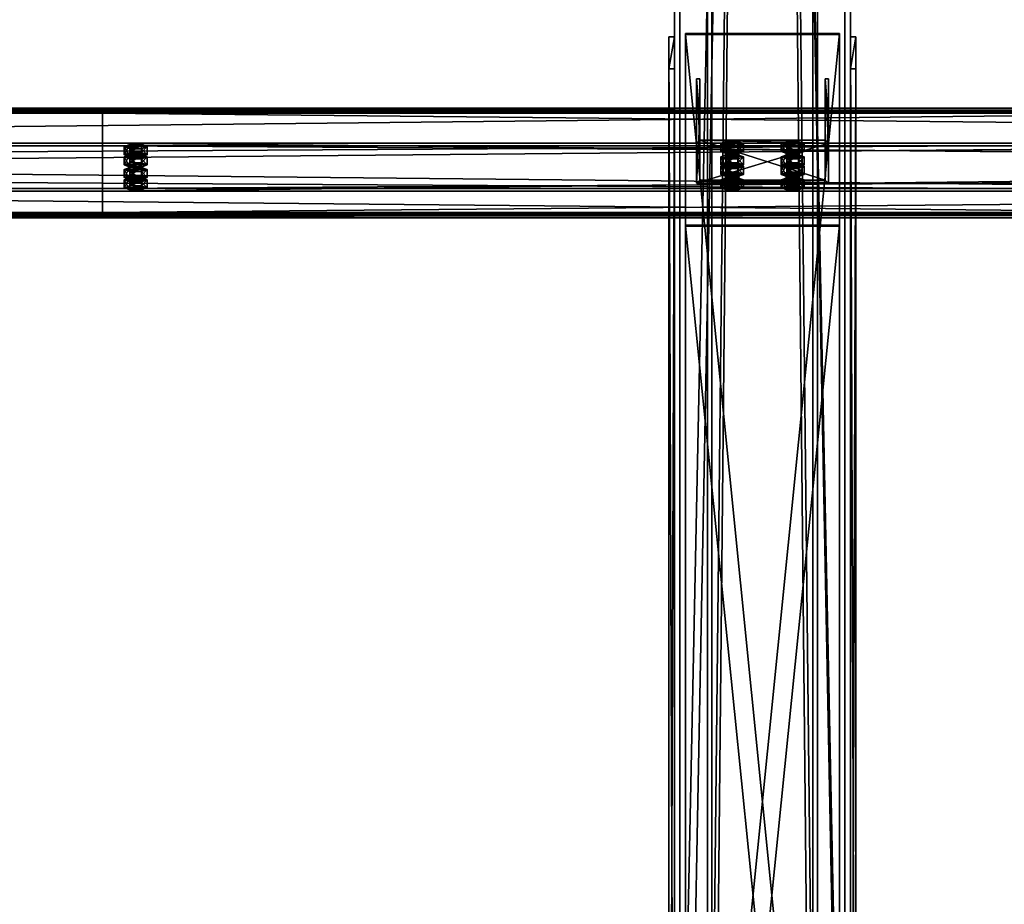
# Model space of a CAD drawing. Header units: millimetres. Extents: x -333 to 67333, y -930 to 39730.
# Tile 78 of 256: x 10425 to 11320, y 789 to 1593. Entities that reach past the tile are written whole.
import ezdxf

# ---------------------------------------------------------------- set-up
doc = ezdxf.new("R2010")
doc.units = ezdxf.units.MM
for name, color, linetype in [('13', 7, 'Continuous'), ('5', 7, 'Continuous'), ('6', 7, 'Continuous'), ('7', 7, 'Continuous'), ('8', 7, 'Continuous'), ('95', 7, 'Continuous')]:
    doc.layers.add(name, color=color, linetype=linetype)

msp = doc.modelspace()

# ---------------------------------------------------------------- meshes
at = {"layer": '13', "color": 30}
mesh = msp.add_polyface(dxfattribs=at)
corners = [(11700.01, 1509.5, 3753.14), (11700.01, 1437.11, 3737.75), (4900.01, 1437.11, 3737.75), (4900.01, 1509.5, 3753.14), (11700.01, 1478.28, 3544.08), (4900.01, 1478.28, 3544.08), (11700.01, 1417.63, 3531.19), (4900.01, 1417.63, 3531.19), (11700.01, 1414.93, 3543.91), (4900.01, 1414.93, 3543.91), (11700.01, 1412.98, 3543.49), (4900.01, 1412.98, 3543.49), (11700.01, 1416.09, 3528.82), (4900.01, 1416.09, 3528.82), (11700.01, 1480.65, 3542.54), (4900.01, 1480.65, 3542.54), (11700.01, 1439.49, 3736.21), (4900.01, 1439.49, 3736.21), (11700.01, 1507.96, 3750.77), (4900.01, 1507.96, 3750.77), (11700.01, 1510.66, 3738.05), (4900.01, 1510.66, 3738.05), (11700.01, 1512.62, 3738.47), (4900.01, 1512.62, 3738.47)]
mesh.append_faces([[corners[k] for k in face] for face in [(0, 2, 3, 3), (1, 5, 2, 2), (4, 7, 5, 5), (6, 9, 7, 7), (8, 11, 9, 9), (10, 13, 11, 11), (12, 15, 13, 13), (14, 17, 15, 15), (16, 19, 17, 17), (18, 21, 19, 19), (20, 23, 21, 21), (22, 3, 23, 23), (8, 12, 10, 10), (20, 0, 22, 22), (3, 21, 23, 23), (11, 7, 9, 9)]], dxfattribs={"vtx0": -1, "color": 30})
mesh.append_faces([[corners[k] for k in face] for face in [(1, 16, 4, 4), (16, 0, 18, 18), (18, 0, 20, 20), (14, 4, 16, 16), (21, 3, 19, 19), (2, 19, 3, 3), (19, 2, 17, 17), (15, 5, 13, 13), (13, 7, 11, 11)]], dxfattribs={"vtx0": -1, "vtx1": -1, "color": 30})
mesh.append_faces([[corners[k] for k in face] for face in [(12, 8, 6, 6), (16, 1, 0, 0), (6, 14, 12, 12), (14, 6, 4, 4), (17, 2, 5, 5), (5, 15, 17, 17), (13, 5, 7, 7)]], dxfattribs={"vtx0": -1, "vtx2": -1, "vtx3": -1, "color": 30})
mesh.append_faces([[corners[k] for k in face] for face in [(0, 1, 2, 2), (1, 4, 5, 5), (4, 6, 7, 7), (6, 8, 9, 9), (8, 10, 11, 11), (10, 12, 13, 13), (12, 14, 15, 15), (14, 16, 17, 17), (16, 18, 19, 19), (18, 20, 21, 21), (20, 22, 23, 23), (22, 0, 3, 3)]], dxfattribs={"vtx2": -1, "vtx3": -1, "color": 30})
mesh = msp.add_polyface(dxfattribs=at)
corners = [(17300.01, 1509.5, 3753.14), (17300.01, 1437.11, 3737.75), (10500.01, 1437.11, 3737.75), (10500.01, 1509.5, 3753.14), (17300.01, 1478.28, 3544.08), (10500.01, 1478.28, 3544.08), (17300.01, 1417.63, 3531.19), (10500.01, 1417.63, 3531.19), (17300.01, 1414.93, 3543.91), (10500.01, 1414.93, 3543.91), (17300.01, 1412.98, 3543.49), (10500.01, 1412.98, 3543.49), (17300.01, 1416.09, 3528.82), (10500.01, 1416.09, 3528.82), (17300.01, 1480.65, 3542.54), (10500.01, 1480.65, 3542.54), (17300.01, 1439.49, 3736.21), (10500.01, 1439.49, 3736.21), (17300.01, 1507.96, 3750.77), (10500.01, 1507.96, 3750.77), (17300.01, 1510.66, 3738.05), (10500.01, 1510.66, 3738.05), (17300.01, 1512.62, 3738.47), (10500.01, 1512.62, 3738.47)]
mesh.append_faces([[corners[k] for k in face] for face in [(0, 2, 3, 3), (1, 5, 2, 2), (4, 7, 5, 5), (6, 9, 7, 7), (8, 11, 9, 9), (10, 13, 11, 11), (12, 15, 13, 13), (14, 17, 15, 15), (16, 19, 17, 17), (18, 21, 19, 19), (20, 23, 21, 21), (22, 3, 23, 23), (8, 12, 10, 10), (20, 0, 22, 22), (3, 21, 23, 23), (11, 7, 9, 9)]], dxfattribs={"vtx0": -1, "color": 30})
mesh.append_faces([[corners[k] for k in face] for face in [(1, 16, 4, 4), (16, 0, 18, 18), (18, 0, 20, 20), (14, 4, 16, 16), (21, 3, 19, 19), (2, 19, 3, 3), (19, 2, 17, 17), (15, 5, 13, 13), (13, 7, 11, 11)]], dxfattribs={"vtx0": -1, "vtx1": -1, "color": 30})
mesh.append_faces([[corners[k] for k in face] for face in [(12, 8, 6, 6), (16, 1, 0, 0), (6, 14, 12, 12), (14, 6, 4, 4), (17, 2, 5, 5), (5, 15, 17, 17), (13, 5, 7, 7)]], dxfattribs={"vtx0": -1, "vtx2": -1, "vtx3": -1, "color": 30})
mesh.append_faces([[corners[k] for k in face] for face in [(0, 1, 2, 2), (1, 4, 5, 5), (4, 6, 7, 7), (6, 8, 9, 9), (8, 10, 11, 11), (10, 12, 13, 13), (12, 14, 15, 15), (14, 16, 17, 17), (16, 18, 19, 19), (18, 20, 21, 21), (20, 22, 23, 23), (22, 0, 3, 3)]], dxfattribs={"vtx2": -1, "vtx3": -1, "color": 30})
at = {"layer": '5', "color": 131}
mesh = msp.add_polyface(dxfattribs=at)
corners = [(11146, 185.3, 2984), (11054, 185.3, 2984), (11054, 9385, 2984), (11146, 9385, 2984), (11054, 185.3, 3076), (11054, 9385, 3076), (11146, 185.3, 3076), (11146, 9385, 3076), (11150, 185.3, 2980), (11150, 185.3, 3080), (11150, 9385, 3080), (11150, 9385, 2980), (11050, 185.3, 3080), (11050, 9385, 3080), (11050, 185.3, 2980), (11050, 9385, 2980)]
mesh.append_faces([[corners[k] for k in face] for face in [(0, 2, 3, 3), (1, 5, 2, 2), (4, 7, 5, 5), (6, 3, 7, 7), (8, 10, 11, 11), (9, 13, 10, 10), (12, 15, 13, 13), (14, 11, 15, 15)]], dxfattribs={"vtx0": -1, "color": 131})
mesh.append_faces([[corners[k] for k in face] for face in [(9, 6, 12, 12), (6, 8, 0, 0), (0, 8, 1, 1), (12, 4, 14, 14), (4, 12, 6, 6), (14, 1, 8, 8), (11, 3, 15, 15), (3, 10, 7, 7), (7, 10, 5, 5), (15, 2, 13, 13), (2, 15, 3, 3), (13, 5, 10, 10)]], dxfattribs={"vtx0": -1, "vtx1": -1, "color": 131})
mesh.append_faces([[corners[k] for k in face] for face in [(6, 9, 8, 8), (14, 4, 1, 1), (3, 11, 10, 10), (13, 2, 5, 5)]], dxfattribs={"vtx0": -1, "vtx2": -1, "vtx3": -1, "color": 131})
mesh.append_faces([[corners[k] for k in face] for face in [(0, 1, 2, 2), (1, 4, 5, 5), (4, 6, 7, 7), (6, 0, 3, 3), (8, 9, 10, 10), (9, 12, 13, 13), (12, 14, 15, 15), (14, 8, 11, 11)]], dxfattribs={"vtx2": -1, "vtx3": -1, "color": 131})
at = {"layer": '6', "color": 2}
mesh = msp.add_polyface(dxfattribs=at)
corners = [(11025, 7914.78, 4751.68), (11175, 7914.78, 4751.68), (11175, 175.3, 3106.65), (11025, 175.3, 3106.65), (11175, 7883.59, 4898.4), (11175, 25.3, 3228.12), (11025, 7883.59, 4898.4), (11025, 25.3, 3228.12), (11020, 7915.82, 4746.79), (11020, 7882.55, 4903.29), (11020, 20.3, 3232.17), (11020, 180.3, 3102.61), (11180, 7882.55, 4903.29), (11180, 20.3, 3232.17), (11180, 7915.82, 4746.79), (11180, 180.3, 3102.61)]
mesh.append_faces([[corners[k] for k in face] for face in [(0, 2, 3, 3), (1, 5, 2, 2), (4, 7, 5, 5), (6, 3, 7, 7), (8, 10, 11, 11), (9, 13, 10, 10), (12, 15, 13, 13), (14, 11, 15, 15)]], dxfattribs={"vtx0": -1, "color": 2})
mesh.append_faces([[corners[k] for k in face] for face in [(9, 6, 12, 12), (6, 8, 0, 0), (0, 8, 1, 1), (12, 4, 14, 14), (4, 12, 6, 6), (14, 1, 8, 8), (11, 3, 15, 15), (3, 10, 7, 7), (7, 10, 5, 5), (15, 2, 13, 13), (2, 15, 3, 3), (13, 5, 10, 10)]], dxfattribs={"vtx0": -1, "vtx1": -1, "color": 2})
mesh.append_faces([[corners[k] for k in face] for face in [(6, 9, 8, 8), (14, 4, 1, 1), (3, 11, 10, 10), (13, 2, 5, 5)]], dxfattribs={"vtx0": -1, "vtx2": -1, "vtx3": -1, "color": 2})
mesh.append_faces([[corners[k] for k in face] for face in [(0, 1, 2, 2), (1, 4, 5, 5), (4, 6, 7, 7), (6, 0, 3, 3), (8, 9, 10, 10), (9, 12, 13, 13), (12, 14, 15, 15), (14, 8, 11, 11)]], dxfattribs={"vtx2": -1, "vtx3": -1, "color": 2})
at = {"layer": '7', "color": 6}
mesh = msp.add_polyface(dxfattribs=at)
corners = [(11020, 1548.29, 3546.73), (11020, 30.3, 3224.08), (11015, 30.3, 3224.08), (11015, 1548.29, 3546.73), (11020, 30.3, 2985.03), (11015, 30.3, 2985.03), (11020, 170.3, 2985), (11015, 170.3, 2985), (11020, 170.3, 3102.61), (11015, 170.3, 3102.61), (11020, 178.22, 3112.39), (11015, 178.22, 3112.39), (11020, 1577.39, 3409.78), (11015, 1577.39, 3409.78)]
mesh.append_faces([[corners[k] for k in face] for face in [(0, 2, 3, 3), (1, 5, 2, 2), (4, 7, 5, 5), (6, 9, 7, 7), (8, 11, 9, 9), (10, 13, 11, 11), (12, 3, 13, 13), (1, 6, 4, 4), (10, 0, 12, 12), (3, 11, 13, 13), (7, 2, 5, 5)]], dxfattribs={"vtx0": -1, "color": 6})
mesh.append_faces([[corners[k] for k in face] for face in [(6, 1, 8, 8), (8, 1, 10, 10), (11, 2, 9, 9), (9, 2, 7, 7)]], dxfattribs={"vtx0": -1, "vtx1": -1, "color": 6})
mesh.append_faces([[corners[k] for k in face] for face in [(10, 1, 0, 0), (11, 3, 2, 2)]], dxfattribs={"vtx0": -1, "vtx2": -1, "vtx3": -1, "color": 6})
mesh.append_faces([[corners[k] for k in face] for face in [(0, 1, 2, 2), (1, 4, 5, 5), (4, 6, 7, 7), (6, 8, 9, 9), (8, 10, 11, 11), (10, 12, 13, 13), (12, 0, 3, 3)]], dxfattribs={"vtx2": -1, "vtx3": -1, "color": 6})
mesh = msp.add_polyface(dxfattribs=at)
corners = [(11170, 184.26, 3103.45), (11030, 184.26, 3103.45), (11030, 1579.47, 3400), (11170, 1579.47, 3400), (11030, 185.3, 3098.56), (11030, 1580.51, 3395.11), (11170, 185.3, 3098.56), (11170, 1580.51, 3395.11)]
mesh.append_faces([[corners[k] for k in face] for face in [(0, 2, 3, 3), (1, 5, 2, 2), (4, 7, 5, 5), (6, 3, 7, 7), (1, 6, 4, 4), (3, 5, 7, 7)]], dxfattribs={"vtx0": -1, "color": 6})
mesh.append_faces([[corners[k] for k in face] for face in [(0, 1, 2, 2), (1, 4, 5, 5), (4, 6, 7, 7), (6, 0, 3, 3), (1, 0, 6, 6), (3, 2, 5, 5)]], dxfattribs={"vtx2": -1, "vtx3": -1, "color": 6})
mesh = msp.add_polyface(dxfattribs=at)
corners = [(11185, 1548.29, 3546.73), (11185, 30.3, 3224.08), (11180, 30.3, 3224.08), (11180, 1548.29, 3546.73), (11185, 30.3, 2985.03), (11180, 30.3, 2985.03), (11185, 170.3, 2985), (11180, 170.3, 2985), (11185, 170.3, 3102.61), (11180, 170.3, 3102.61), (11185, 178.22, 3112.39), (11180, 178.22, 3112.39), (11185, 1577.39, 3409.78), (11180, 1577.39, 3409.78)]
mesh.append_faces([[corners[k] for k in face] for face in [(0, 2, 3, 3), (1, 5, 2, 2), (4, 7, 5, 5), (6, 9, 7, 7), (8, 11, 9, 9), (10, 13, 11, 11), (12, 3, 13, 13), (1, 6, 4, 4), (10, 0, 12, 12), (3, 11, 13, 13), (7, 2, 5, 5)]], dxfattribs={"vtx0": -1, "color": 6})
mesh.append_faces([[corners[k] for k in face] for face in [(6, 1, 8, 8), (8, 1, 10, 10), (11, 2, 9, 9), (9, 2, 7, 7)]], dxfattribs={"vtx0": -1, "vtx1": -1, "color": 6})
mesh.append_faces([[corners[k] for k in face] for face in [(10, 1, 0, 0), (11, 3, 2, 2)]], dxfattribs={"vtx0": -1, "vtx2": -1, "vtx3": -1, "color": 6})
mesh.append_faces([[corners[k] for k in face] for face in [(0, 1, 2, 2), (1, 4, 5, 5), (4, 6, 7, 7), (6, 8, 9, 9), (8, 10, 11, 11), (10, 12, 13, 13), (12, 0, 3, 3)]], dxfattribs={"vtx2": -1, "vtx3": -1, "color": 6})
mesh = msp.add_polyface(dxfattribs=at)
corners = [(11040.01, 1444.27, 3713.72), (11160.01, 1444.27, 3713.72), (11160.01, 1480.65, 3542.54), (11040.01, 1480.65, 3542.54), (11160.01, 1502.96, 3726.19), (11160.01, 1539.34, 3555.01), (11157.01, 1502.96, 3726.19), (11157.01, 1539.34, 3555.01), (11157.01, 1447.2, 3714.34), (11157.01, 1483.59, 3543.16), (11043.01, 1447.2, 3714.34), (11043.01, 1483.59, 3543.16), (11043.01, 1502.96, 3726.19), (11043.01, 1539.34, 3555.01), (11040.01, 1502.96, 3726.19), (11040.01, 1539.34, 3555.01)]
mesh.append_faces([[corners[k] for k in face] for face in [(0, 2, 3, 3), (1, 5, 2, 2), (4, 7, 5, 5), (6, 9, 7, 7), (8, 11, 9, 9), (10, 13, 11, 11), (12, 15, 13, 13), (14, 3, 15, 15), (12, 0, 14, 14), (7, 2, 5, 5)]], dxfattribs={"vtx0": -1, "color": 6})
mesh.append_faces([[corners[k] for k in face] for face in [(1, 8, 4, 4), (8, 0, 10, 10), (10, 0, 12, 12), (3, 11, 15, 15), (11, 2, 9, 9), (9, 2, 7, 7)]], dxfattribs={"vtx0": -1, "vtx1": -1, "color": 6})
mesh.append_faces([[corners[k] for k in face] for face in [(8, 1, 0, 0), (11, 3, 2, 2)]], dxfattribs={"vtx0": -1, "vtx2": -1, "vtx3": -1, "color": 6})
mesh.append_faces([[corners[k] for k in face] for face in [(6, 4, 8, 8), (13, 15, 11, 11)]], dxfattribs={"vtx1": -1, "color": 6})
mesh.append_faces([[corners[k] for k in face] for face in [(0, 1, 2, 2), (1, 4, 5, 5), (4, 6, 7, 7), (6, 8, 9, 9), (8, 10, 11, 11), (10, 12, 13, 13), (12, 14, 15, 15), (14, 0, 3, 3)]], dxfattribs={"vtx2": -1, "vtx3": -1, "color": 6})
mesh = msp.add_polyface(dxfattribs=at)
corners = [(11170, 19.26, 3237.07), (11030, 19.26, 3237.07), (11030, 1405.26, 3531.72), (11170, 1405.26, 3531.72), (11030, 20.3, 3232.17), (11030, 1406.3, 3526.83), (11170, 20.3, 3232.17), (11170, 1406.3, 3526.83)]
mesh.append_faces([[corners[k] for k in face] for face in [(0, 2, 3, 3), (1, 5, 2, 2), (4, 7, 5, 5), (6, 3, 7, 7), (1, 6, 4, 4), (3, 5, 7, 7)]], dxfattribs={"vtx0": -1, "color": 6})
mesh.append_faces([[corners[k] for k in face] for face in [(0, 1, 2, 2), (1, 4, 5, 5), (4, 6, 7, 7), (6, 0, 3, 3), (1, 0, 6, 6), (3, 2, 5, 5)]], dxfattribs={"vtx2": -1, "vtx3": -1, "color": 6})
at = {"layer": '8', "color": 253}
mesh = msp.add_polyface(dxfattribs=at)
corners = [(5706.24, 356.15, 3183.94), (5672.07, 397.05, 3192.64), (10759.11, 4464.19, 4057.11), (10793.28, 4423.29, 4048.41), (5672.07, 381.67, 3265.02), (10759.11, 4448.81, 4129.49), (5706.24, 340.77, 3256.33), (10793.28, 4407.91, 4120.8), (5708.14, 354.51, 3180.53), (5708.14, 337.87, 3258.78), (10795.18, 4405.01, 4123.25), (10795.18, 4421.65, 4045), (5670.17, 383.31, 3268.44), (10757.21, 4450.45, 4132.91), (5670.17, 399.95, 3190.18), (10757.21, 4467.09, 4054.65)]
mesh.append_faces([[corners[k] for k in face] for face in [(0, 2, 3, 3), (1, 5, 2, 2), (4, 7, 5, 5), (6, 3, 7, 7), (8, 10, 11, 11), (9, 13, 10, 10), (12, 15, 13, 13), (14, 11, 15, 15)]], dxfattribs={"vtx0": -1, "color": 253})
mesh.append_faces([[corners[k] for k in face] for face in [(9, 6, 12, 12), (6, 8, 0, 0), (0, 8, 1, 1), (14, 1, 8, 8), (11, 3, 15, 15), (3, 10, 7, 7), (7, 10, 5, 5), (15, 2, 13, 13), (2, 15, 3, 3), (13, 5, 10, 10)]], dxfattribs={"vtx0": -1, "vtx1": -1, "color": 253})
mesh.append_faces([[corners[k] for k in face] for face in [(6, 9, 8, 8), (12, 6, 4, 4), (4, 14, 12, 12), (14, 4, 1, 1), (3, 11, 10, 10), (13, 2, 5, 5)]], dxfattribs={"vtx0": -1, "vtx2": -1, "vtx3": -1, "color": 253})
mesh.append_faces([[corners[k] for k in face] for face in [(0, 1, 2, 2), (1, 4, 5, 5), (4, 6, 7, 7), (6, 0, 3, 3), (8, 9, 10, 10), (9, 12, 13, 13), (12, 14, 15, 15), (14, 8, 11, 11)]], dxfattribs={"vtx2": -1, "vtx3": -1, "color": 253})
at = {"layer": '95', "color": 20}
mesh = msp.add_polyface(dxfattribs=at)
corners = [(10524.01, 1447.51, 3688.85), (10524.81, 1448.13, 3685.91), (10524.81, 1450.09, 3686.33), (10524.01, 1449.47, 3689.26), (10527.01, 1448.59, 3683.76), (10527.01, 1450.55, 3684.18), (10530.01, 1448.76, 3682.98), (10530.01, 1450.71, 3683.39), (10533.01, 1448.59, 3683.76), (10533.01, 1450.55, 3684.18), (10535.21, 1448.13, 3685.91), (10535.21, 1450.09, 3686.33), (10536.01, 1447.51, 3688.85), (10536.01, 1449.47, 3689.26), (10535.21, 1446.89, 3691.78), (10535.21, 1448.84, 3692.2), (10533.01, 1446.43, 3693.93), (10533.01, 1448.39, 3694.35), (10530.01, 1446.26, 3694.72), (10530.01, 1448.22, 3695.13), (10527.01, 1446.43, 3693.93), (10527.01, 1448.39, 3694.35), (10524.81, 1446.89, 3691.78), (10524.81, 1448.84, 3692.2), (10519.62, 1449.47, 3689.26), (10524.81, 1451.34, 3680.46), (10524.81, 1458.67, 3682.02), (10519.62, 1456.8, 3690.82), (10535.21, 1451.34, 3680.46), (10535.21, 1458.67, 3682.02), (10540.4, 1449.47, 3689.26), (10540.4, 1456.8, 3690.82), (10535.21, 1447.59, 3698.07), (10535.21, 1454.93, 3699.63), (10524.81, 1447.59, 3698.07), (10524.81, 1454.93, 3699.63), (10519.62, 1440.17, 3687.29), (10524.81, 1442.04, 3678.48), (10524.81, 1449.38, 3680.04), (10519.62, 1447.51, 3688.85), (10535.21, 1442.04, 3678.48), (10535.21, 1449.38, 3680.04), (10540.4, 1440.17, 3687.29), (10540.4, 1447.51, 3688.85), (10535.21, 1438.3, 3696.09), (10535.21, 1445.64, 3697.65), (10524.81, 1438.3, 3696.09), (10524.81, 1445.64, 3697.65), (10524.01, 1468.3, 3591.03), (10524.81, 1468.92, 3588.1), (10524.81, 1470.88, 3588.51), (10524.01, 1470.26, 3591.45), (10527.01, 1469.38, 3585.95), (10527.01, 1471.34, 3586.37), (10530.01, 1469.55, 3585.16), (10530.01, 1471.5, 3585.58), (10533.01, 1469.38, 3585.95), (10533.01, 1471.34, 3586.37), (10535.21, 1468.92, 3588.1), (10535.21, 1470.88, 3588.51), (10536.01, 1468.3, 3591.03), (10536.01, 1470.26, 3591.45), (10535.21, 1467.68, 3593.97), (10535.21, 1469.63, 3594.38), (10533.01, 1467.22, 3596.12), (10533.01, 1469.18, 3596.53), (10530.01, 1467.05, 3596.9), (10530.01, 1469.01, 3597.32), (10527.01, 1467.22, 3596.12), (10527.01, 1469.18, 3596.53), (10524.81, 1467.68, 3593.97), (10524.81, 1469.63, 3594.38), (10519.62, 1470.26, 3591.45), (10524.81, 1472.13, 3582.64), (10524.81, 1479.46, 3584.2), (10519.62, 1477.59, 3593.01), (10535.21, 1472.13, 3582.64), (10535.21, 1479.46, 3584.2), (10540.4, 1470.26, 3591.45), (10540.4, 1477.59, 3593.01), (10535.21, 1468.39, 3600.25), (10535.21, 1475.72, 3601.81), (10524.81, 1468.39, 3600.25), (10524.81, 1475.72, 3601.81), (10519.62, 1460.96, 3589.47), (10524.81, 1462.84, 3580.67), (10524.81, 1470.17, 3582.23), (10519.62, 1468.3, 3591.03), (10535.21, 1462.84, 3580.67), (10535.21, 1470.17, 3582.23), (10540.4, 1460.96, 3589.47), (10540.4, 1468.3, 3591.03), (10535.21, 1459.09, 3598.28), (10535.21, 1466.43, 3599.84), (10524.81, 1459.09, 3598.28), (10524.81, 1466.43, 3599.84)]
mesh.append_faces([[corners[k] for k in face] for face in [(0, 2, 3, 3), (1, 5, 2, 2), (4, 7, 5, 5), (6, 9, 7, 7), (8, 11, 9, 9), (10, 13, 11, 11), (12, 15, 13, 13), (14, 17, 15, 15), (16, 19, 17, 17), (18, 21, 19, 19), (20, 23, 21, 21), (22, 3, 23, 23), (4, 8, 6, 6), (18, 22, 20, 20), (23, 19, 21, 21), (11, 7, 9, 9), (24, 26, 27, 27), (25, 29, 26, 26), (28, 31, 29, 29), (30, 33, 31, 31), (32, 35, 33, 33), (34, 27, 35, 35), (25, 30, 28, 28), (32, 24, 34, 34), (27, 33, 35, 35), (31, 26, 29, 29), (36, 38, 39, 39), (37, 41, 38, 38), (40, 43, 41, 41), (42, 45, 43, 43), (44, 47, 45, 45), (46, 39, 47, 47), (37, 42, 40, 40), (44, 36, 46, 46), (39, 45, 47, 47), (43, 38, 41, 41), (48, 50, 51, 51), (49, 53, 50, 50), (52, 55, 53, 53), (54, 57, 55, 55), (56, 59, 57, 57), (58, 61, 59, 59), (60, 63, 61, 61), (62, 65, 63, 63), (64, 67, 65, 65), (66, 69, 67, 67), (68, 71, 69, 69), (70, 51, 71, 71), (52, 56, 54, 54), (66, 70, 68, 68), (71, 67, 69, 69), (59, 55, 57, 57), (72, 74, 75, 75), (73, 77, 74, 74), (76, 79, 77, 77), (78, 81, 79, 79), (80, 83, 81, 81), (82, 75, 83, 83), (73, 78, 76, 76), (80, 72, 82, 82), (75, 81, 83, 83), (79, 74, 77, 77), (84, 86, 87, 87), (85, 89, 86, 86), (88, 91, 89, 89), (90, 93, 91, 91), (92, 95, 93, 93), (94, 87, 95, 95), (85, 90, 88, 88), (92, 84, 94, 94), (87, 93, 95, 95), (91, 86, 89, 89)]], dxfattribs={"vtx0": -1, "color": 20})
mesh.append_faces([[corners[k] for k in face] for face in [(8, 4, 10, 10), (10, 4, 12, 12), (12, 1, 14, 14), (14, 0, 16, 16), (16, 22, 18, 18), (19, 23, 17, 17), (17, 3, 15, 15), (15, 2, 13, 13), (13, 5, 11, 11), (30, 24, 32, 32), (33, 27, 31, 31), (42, 36, 44, 44), (45, 39, 43, 43), (56, 52, 58, 58), (58, 52, 60, 60), (60, 49, 62, 62), (62, 48, 64, 64), (64, 70, 66, 66), (67, 71, 65, 65), (65, 51, 63, 63), (63, 50, 61, 61), (61, 53, 59, 59), (78, 72, 80, 80), (81, 75, 79, 79), (90, 84, 92, 92), (93, 87, 91, 91)]], dxfattribs={"vtx0": -1, "vtx1": -1, "color": 20})
mesh.append_faces([[corners[k] for k in face] for face in [(12, 4, 1, 1), (14, 1, 0, 0), (16, 0, 22, 22), (17, 23, 3, 3), (15, 3, 2, 2), (13, 2, 5, 5), (11, 5, 7, 7), (30, 25, 24, 24), (31, 27, 26, 26), (42, 37, 36, 36), (43, 39, 38, 38), (60, 52, 49, 49), (62, 49, 48, 48), (64, 48, 70, 70), (65, 71, 51, 51), (63, 51, 50, 50), (61, 50, 53, 53), (59, 53, 55, 55), (78, 73, 72, 72), (79, 75, 74, 74), (90, 85, 84, 84), (91, 87, 86, 86)]], dxfattribs={"vtx0": -1, "vtx2": -1, "vtx3": -1, "color": 20})
mesh.append_faces([[corners[k] for k in face] for face in [(0, 1, 2, 2), (1, 4, 5, 5), (4, 6, 7, 7), (6, 8, 9, 9), (8, 10, 11, 11), (10, 12, 13, 13), (12, 14, 15, 15), (14, 16, 17, 17), (16, 18, 19, 19), (18, 20, 21, 21), (20, 22, 23, 23), (22, 0, 3, 3), (24, 25, 26, 26), (25, 28, 29, 29), (28, 30, 31, 31), (30, 32, 33, 33), (32, 34, 35, 35), (34, 24, 27, 27), (36, 37, 38, 38), (37, 40, 41, 41), (40, 42, 43, 43), (42, 44, 45, 45), (44, 46, 47, 47), (46, 36, 39, 39), (48, 49, 50, 50), (49, 52, 53, 53), (52, 54, 55, 55), (54, 56, 57, 57), (56, 58, 59, 59), (58, 60, 61, 61), (60, 62, 63, 63), (62, 64, 65, 65), (64, 66, 67, 67), (66, 68, 69, 69), (68, 70, 71, 71), (70, 48, 51, 51), (72, 73, 74, 74), (73, 76, 77, 77), (76, 78, 79, 79), (78, 80, 81, 81), (80, 82, 83, 83), (82, 72, 75, 75), (84, 85, 86, 86), (85, 88, 89, 89), (88, 90, 91, 91), (90, 92, 93, 93), (92, 94, 95, 95), (94, 84, 87, 87)]], dxfattribs={"vtx2": -1, "vtx3": -1, "color": 20})
mesh = msp.add_polyface(dxfattribs=at)
corners = [(11066.51, 1468.3, 3591.03), (11067.31, 1473.81, 3589.14), (11066.51, 1473.19, 3592.07), (11067.31, 1468.92, 3588.1), (11069.51, 1469.38, 3585.95), (11069.51, 1474.27, 3586.99), (11072.51, 1469.55, 3585.16), (11072.51, 1474.44, 3586.2), (11075.51, 1469.38, 3585.95), (11075.51, 1474.27, 3586.99), (11077.71, 1468.92, 3588.1), (11077.71, 1473.81, 3589.14), (11078.51, 1473.19, 3592.07), (11078.51, 1468.3, 3591.03), (11077.71, 1472.57, 3595.01), (11067.31, 1467.68, 3593.97), (11067.31, 1472.57, 3595.01), (11072.51, 1471.94, 3597.94), (11069.51, 1472.11, 3597.15), (11075.51, 1472.11, 3597.15), (11062.12, 1473.19, 3592.07), (11067.31, 1475.06, 3583.27), (11067.31, 1482.4, 3584.83), (11062.12, 1480.53, 3593.63), (11077.71, 1475.06, 3583.27), (11077.71, 1482.4, 3584.83), (11082.9, 1473.19, 3592.07), (11082.9, 1480.53, 3593.63), (11077.71, 1471.32, 3600.88), (11077.71, 1478.66, 3602.43), (11067.31, 1471.32, 3600.88), (11067.31, 1478.66, 3602.43)]
mesh.append_faces([[corners[k] for k in face] for face in [(0, 1, 2, 2), (3, 5, 1, 1), (4, 7, 5, 5), (6, 9, 7, 7), (8, 11, 9, 9), (10, 12, 11, 11), (13, 14, 12, 12), (15, 2, 16, 16), (16, 17, 18, 18), (11, 7, 9, 9), (20, 22, 23, 23), (21, 25, 22, 22), (24, 27, 25, 25), (26, 29, 27, 27), (28, 31, 29, 29), (30, 23, 31, 31), (21, 26, 24, 24), (28, 20, 30, 30), (23, 29, 31, 31), (27, 22, 25, 25)]], dxfattribs={"vtx0": -1, "color": 20})
mesh.append_faces([[corners[k] for k in face] for face in [(17, 16, 19, 19), (19, 2, 14, 14), (14, 1, 12, 12), (12, 5, 11, 11), (26, 20, 28, 28), (29, 23, 27, 27)]], dxfattribs={"vtx0": -1, "vtx1": -1, "color": 20})
mesh.append_faces([[corners[k] for k in face] for face in [(19, 16, 2, 2), (14, 2, 1, 1), (12, 1, 5, 5), (11, 5, 7, 7), (26, 21, 20, 20), (27, 23, 22, 22)]], dxfattribs={"vtx0": -1, "vtx2": -1, "vtx3": -1, "color": 20})
mesh.append_faces([[corners[k] for k in face] for face in [(3, 4, 5, 5), (4, 6, 7, 7), (6, 8, 9, 9), (8, 10, 11, 11), (20, 21, 22, 22), (21, 24, 25, 25), (24, 26, 27, 27), (26, 28, 29, 29), (28, 30, 31, 31), (30, 20, 23, 23)]], dxfattribs={"vtx2": -1, "vtx3": -1, "color": 20})
mesh = msp.add_polyface(dxfattribs=at)
corners = [(11121.51, 1468.3, 3591.03), (11122.31, 1473.81, 3589.14), (11121.51, 1473.19, 3592.07), (11122.31, 1468.92, 3588.1), (11124.51, 1469.38, 3585.95), (11124.51, 1474.27, 3586.99), (11127.51, 1469.55, 3585.16), (11127.51, 1474.44, 3586.2), (11130.51, 1469.38, 3585.95), (11130.51, 1474.27, 3586.99), (11132.71, 1468.92, 3588.1), (11132.71, 1473.81, 3589.14), (11133.51, 1473.19, 3592.07), (11133.51, 1468.3, 3591.03), (11132.71, 1472.57, 3595.01), (11122.31, 1467.68, 3593.97), (11122.31, 1472.57, 3595.01), (11127.51, 1471.94, 3597.94), (11124.51, 1472.11, 3597.15), (11130.51, 1472.11, 3597.15), (11117.12, 1473.19, 3592.07), (11122.31, 1475.06, 3583.27), (11122.31, 1482.4, 3584.83), (11117.12, 1480.53, 3593.63), (11132.71, 1475.06, 3583.27), (11132.71, 1482.4, 3584.83), (11137.9, 1473.19, 3592.07), (11137.9, 1480.53, 3593.63), (11132.71, 1471.32, 3600.88), (11132.71, 1478.66, 3602.43), (11122.31, 1471.32, 3600.88), (11122.31, 1478.66, 3602.43)]
mesh.append_faces([[corners[k] for k in face] for face in [(0, 1, 2, 2), (3, 5, 1, 1), (4, 7, 5, 5), (6, 9, 7, 7), (8, 11, 9, 9), (10, 12, 11, 11), (13, 14, 12, 12), (15, 2, 16, 16), (16, 17, 18, 18), (11, 7, 9, 9), (20, 22, 23, 23), (21, 25, 22, 22), (24, 27, 25, 25), (26, 29, 27, 27), (28, 31, 29, 29), (30, 23, 31, 31), (21, 26, 24, 24), (28, 20, 30, 30), (23, 29, 31, 31), (27, 22, 25, 25)]], dxfattribs={"vtx0": -1, "color": 20})
mesh.append_faces([[corners[k] for k in face] for face in [(17, 16, 19, 19), (19, 2, 14, 14), (14, 1, 12, 12), (12, 5, 11, 11), (26, 20, 28, 28), (29, 23, 27, 27)]], dxfattribs={"vtx0": -1, "vtx1": -1, "color": 20})
mesh.append_faces([[corners[k] for k in face] for face in [(19, 16, 2, 2), (14, 2, 1, 1), (12, 1, 5, 5), (11, 5, 7, 7), (26, 21, 20, 20), (27, 23, 22, 22)]], dxfattribs={"vtx0": -1, "vtx2": -1, "vtx3": -1, "color": 20})
mesh.append_faces([[corners[k] for k in face] for face in [(3, 4, 5, 5), (4, 6, 7, 7), (6, 8, 9, 9), (8, 10, 11, 11), (20, 21, 22, 22), (21, 24, 25, 25), (24, 26, 27, 27), (26, 28, 29, 29), (28, 30, 31, 31), (30, 20, 23, 23)]], dxfattribs={"vtx2": -1, "vtx3": -1, "color": 20})
mesh = msp.add_polyface(dxfattribs=at)
corners = [(11082.9, 1459.74, 3691.45), (11062.12, 1459.74, 3691.45), (11067.31, 1461.61, 3682.64), (11077.71, 1461.61, 3682.64), (11066.51, 1468.3, 3591.03), (11067.31, 1468.92, 3588.1), (11067.31, 1473.81, 3589.14), (11077.71, 1468.92, 3588.1), (11078.51, 1468.3, 3591.03), (11078.51, 1473.19, 3592.07), (11077.71, 1467.68, 3593.97), (11077.71, 1472.57, 3595.01), (11075.51, 1467.22, 3596.12), (11075.51, 1472.11, 3597.15), (11072.51, 1467.05, 3596.9), (11072.51, 1471.94, 3597.94), (11069.51, 1467.22, 3596.12), (11069.51, 1472.11, 3597.15), (11067.31, 1467.68, 3593.97), (11067.31, 1472.57, 3595.01), (11066.51, 1473.19, 3592.07), (11072.51, 1469.55, 3585.16), (11075.51, 1469.38, 3585.95), (11069.51, 1469.38, 3585.95), (11062.12, 1460.96, 3589.47), (11067.31, 1462.84, 3580.67), (11067.31, 1470.17, 3582.23), (11062.12, 1468.3, 3591.03), (11077.71, 1462.84, 3580.67), (11077.71, 1470.17, 3582.23), (11082.9, 1460.96, 3589.47), (11082.9, 1468.3, 3591.03), (11077.71, 1459.09, 3598.28), (11077.71, 1466.43, 3599.84), (11067.31, 1459.09, 3598.28), (11067.31, 1466.43, 3599.84)]
mesh.append_faces([[corners[k] for k in face] for face in [(0, 2, 3, 3), (10, 13, 11, 11), (12, 15, 13, 13), (14, 17, 15, 15), (16, 19, 17, 17), (21, 7, 22, 22), (14, 18, 16, 16), (24, 26, 27, 27), (25, 29, 26, 26), (28, 31, 29, 29), (30, 33, 31, 31), (32, 35, 33, 33), (34, 27, 35, 35), (25, 30, 28, 28), (27, 33, 35, 35), (31, 26, 29, 29)]], dxfattribs={"vtx0": -1, "color": 20})
mesh.append_faces([[corners[k] for k in face] for face in [(7, 23, 8, 8), (8, 5, 10, 10), (10, 4, 12, 12), (12, 18, 14, 14), (33, 26, 31, 31)]], dxfattribs={"vtx0": -1, "vtx1": -1, "color": 20})
mesh.append_faces([[corners[k] for k in face] for face in [(0, 1, 2, 2), (7, 21, 23, 23), (8, 23, 5, 5), (10, 5, 4, 4), (12, 4, 18, 18), (30, 25, 24, 24), (33, 27, 26, 26)]], dxfattribs={"vtx0": -1, "vtx2": -1, "vtx3": -1, "color": 20})
mesh.append_faces([[corners[k] for k in face] for face in [(4, 5, 6, 6), (7, 8, 9, 9), (8, 10, 11, 11), (10, 12, 13, 13), (12, 14, 15, 15), (14, 16, 17, 17), (16, 18, 19, 19), (18, 4, 20, 20), (24, 25, 26, 26), (25, 28, 29, 29), (28, 30, 31, 31), (30, 32, 33, 33), (32, 34, 35, 35), (34, 24, 27, 27)]], dxfattribs={"vtx2": -1, "vtx3": -1, "color": 20})
mesh = msp.add_polyface(dxfattribs=at)
corners = [(11137.9, 1459.74, 3691.45), (11117.12, 1459.74, 3691.45), (11122.31, 1461.61, 3682.64), (11132.71, 1461.61, 3682.64), (11121.51, 1468.3, 3591.03), (11122.31, 1468.92, 3588.1), (11122.31, 1473.81, 3589.14), (11132.71, 1468.92, 3588.1), (11133.51, 1468.3, 3591.03), (11133.51, 1473.19, 3592.07), (11132.71, 1467.68, 3593.97), (11132.71, 1472.57, 3595.01), (11130.51, 1467.22, 3596.12), (11130.51, 1472.11, 3597.15), (11127.51, 1467.05, 3596.9), (11127.51, 1471.94, 3597.94), (11124.51, 1467.22, 3596.12), (11124.51, 1472.11, 3597.15), (11122.31, 1467.68, 3593.97), (11122.31, 1472.57, 3595.01), (11121.51, 1473.19, 3592.07), (11127.51, 1469.55, 3585.16), (11130.51, 1469.38, 3585.95), (11124.51, 1469.38, 3585.95), (11117.12, 1460.96, 3589.47), (11122.31, 1462.84, 3580.67), (11122.31, 1470.17, 3582.23), (11117.12, 1468.3, 3591.03), (11132.71, 1462.84, 3580.67), (11132.71, 1470.17, 3582.23), (11137.9, 1460.96, 3589.47), (11137.9, 1468.3, 3591.03), (11132.71, 1459.09, 3598.28), (11132.71, 1466.43, 3599.84), (11122.31, 1459.09, 3598.28), (11122.31, 1466.43, 3599.84)]
mesh.append_faces([[corners[k] for k in face] for face in [(0, 2, 3, 3), (10, 13, 11, 11), (12, 15, 13, 13), (14, 17, 15, 15), (16, 19, 17, 17), (21, 7, 22, 22), (14, 18, 16, 16), (24, 26, 27, 27), (25, 29, 26, 26), (28, 31, 29, 29), (30, 33, 31, 31), (32, 35, 33, 33), (34, 27, 35, 35), (25, 30, 28, 28), (27, 33, 35, 35), (31, 26, 29, 29)]], dxfattribs={"vtx0": -1, "color": 20})
mesh.append_faces([[corners[k] for k in face] for face in [(7, 23, 8, 8), (8, 5, 10, 10), (10, 4, 12, 12), (12, 18, 14, 14), (33, 27, 31, 31)]], dxfattribs={"vtx0": -1, "vtx1": -1, "color": 20})
mesh.append_faces([[corners[k] for k in face] for face in [(0, 1, 2, 2), (7, 21, 23, 23), (8, 23, 5, 5), (10, 5, 4, 4), (12, 4, 18, 18), (30, 25, 24, 24), (31, 27, 26, 26)]], dxfattribs={"vtx0": -1, "vtx2": -1, "vtx3": -1, "color": 20})
mesh.append_faces([[corners[k] for k in face] for face in [(4, 5, 6, 6), (7, 8, 9, 9), (8, 10, 11, 11), (10, 12, 13, 13), (12, 14, 15, 15), (14, 16, 17, 17), (16, 18, 19, 19), (18, 4, 20, 20), (24, 25, 26, 26), (25, 28, 29, 29), (28, 30, 31, 31), (30, 32, 33, 33), (32, 34, 35, 35), (34, 24, 27, 27)]], dxfattribs={"vtx2": -1, "vtx3": -1, "color": 20})
mesh = msp.add_polyface(dxfattribs=at)
corners = [(11066.51, 1447.51, 3688.85), (11067.31, 1453.02, 3686.95), (11066.51, 1452.4, 3689.89), (11067.31, 1448.13, 3685.91), (11069.51, 1448.59, 3683.76), (11069.51, 1453.48, 3684.8), (11072.51, 1448.76, 3682.98), (11072.51, 1453.65, 3684.02), (11075.51, 1448.59, 3683.76), (11075.51, 1453.48, 3684.8), (11077.71, 1448.13, 3685.91), (11077.71, 1453.02, 3686.95), (11078.51, 1452.4, 3689.89), (11078.51, 1447.51, 3688.85), (11077.71, 1451.78, 3692.82), (11067.31, 1446.89, 3691.78), (11067.31, 1451.78, 3692.82), (11072.51, 1451.15, 3695.76), (11069.51, 1451.32, 3694.97), (11075.51, 1451.32, 3694.97), (11062.12, 1452.4, 3689.89), (11067.31, 1454.27, 3681.08), (11067.31, 1461.61, 3682.64), (11062.12, 1459.74, 3691.45), (11077.71, 1454.27, 3681.08), (11077.71, 1461.61, 3682.64), (11082.9, 1452.4, 3689.89), (11082.9, 1459.74, 3691.45), (11077.71, 1450.53, 3698.69), (11077.71, 1457.87, 3700.25), (11067.31, 1450.53, 3698.69), (11067.31, 1457.87, 3700.25), (11082.9, 1460.96, 3589.47), (11062.12, 1460.96, 3589.47), (11077.71, 1459.09, 3598.28), (11067.31, 1459.09, 3598.28)]
mesh.append_faces([[corners[k] for k in face] for face in [(0, 1, 2, 2), (3, 5, 1, 1), (4, 7, 5, 5), (6, 9, 7, 7), (8, 11, 9, 9), (10, 12, 11, 11), (13, 14, 12, 12), (15, 2, 16, 16), (16, 17, 18, 18), (11, 7, 9, 9), (20, 22, 23, 23), (21, 25, 22, 22), (24, 27, 25, 25), (26, 29, 27, 27), (28, 31, 29, 29), (30, 23, 31, 31), (21, 26, 24, 24), (28, 20, 30, 30), (23, 29, 31, 31), (34, 33, 35, 35)]], dxfattribs={"vtx0": -1, "color": 20})
mesh.append_faces([[corners[k] for k in face] for face in [(17, 16, 19, 19), (19, 2, 14, 14), (14, 1, 12, 12), (12, 5, 11, 11), (26, 20, 28, 28), (29, 23, 27, 27), (32, 33, 34, 34)]], dxfattribs={"vtx0": -1, "vtx1": -1, "color": 20})
mesh.append_faces([[corners[k] for k in face] for face in [(19, 16, 2, 2), (14, 2, 1, 1), (12, 1, 5, 5), (11, 5, 7, 7), (26, 21, 20, 20)]], dxfattribs={"vtx0": -1, "vtx2": -1, "vtx3": -1, "color": 20})
mesh.append_faces([[corners[k] for k in face] for face in [(3, 4, 5, 5), (4, 6, 7, 7), (6, 8, 9, 9), (8, 10, 11, 11), (20, 21, 22, 22), (21, 24, 25, 25), (24, 26, 27, 27), (26, 28, 29, 29), (28, 30, 31, 31), (30, 20, 23, 23)]], dxfattribs={"vtx2": -1, "vtx3": -1, "color": 20})
mesh = msp.add_polyface(dxfattribs=at)
corners = [(11121.51, 1447.51, 3688.85), (11122.31, 1453.02, 3686.95), (11121.51, 1452.4, 3689.89), (11122.31, 1448.13, 3685.91), (11124.51, 1448.59, 3683.76), (11124.51, 1453.48, 3684.8), (11127.51, 1448.76, 3682.98), (11127.51, 1453.65, 3684.02), (11130.51, 1448.59, 3683.76), (11130.51, 1453.48, 3684.8), (11132.71, 1448.13, 3685.91), (11132.71, 1453.02, 3686.95), (11133.51, 1452.4, 3689.89), (11133.51, 1447.51, 3688.85), (11132.71, 1451.78, 3692.82), (11122.31, 1446.89, 3691.78), (11122.31, 1451.78, 3692.82), (11127.51, 1451.15, 3695.76), (11124.51, 1451.32, 3694.97), (11130.51, 1451.32, 3694.97), (11117.12, 1452.4, 3689.89), (11122.31, 1454.27, 3681.08), (11122.31, 1461.61, 3682.64), (11117.12, 1459.74, 3691.45), (11132.71, 1454.27, 3681.08), (11132.71, 1461.61, 3682.64), (11137.9, 1452.4, 3689.89), (11137.9, 1459.74, 3691.45), (11132.71, 1450.53, 3698.69), (11132.71, 1457.87, 3700.25), (11122.31, 1450.53, 3698.69), (11122.31, 1457.87, 3700.25), (11137.9, 1460.96, 3589.47), (11117.12, 1460.96, 3589.47), (11132.71, 1459.09, 3598.28), (11122.31, 1459.09, 3598.28)]
mesh.append_faces([[corners[k] for k in face] for face in [(0, 1, 2, 2), (3, 5, 1, 1), (4, 7, 5, 5), (6, 9, 7, 7), (8, 11, 9, 9), (10, 12, 11, 11), (13, 14, 12, 12), (15, 2, 16, 16), (16, 17, 18, 18), (11, 7, 9, 9), (20, 22, 23, 23), (21, 25, 22, 22), (24, 27, 25, 25), (26, 29, 27, 27), (28, 31, 29, 29), (30, 23, 31, 31), (21, 26, 24, 24), (28, 20, 30, 30), (23, 29, 31, 31), (34, 33, 35, 35)]], dxfattribs={"vtx0": -1, "color": 20})
mesh.append_faces([[corners[k] for k in face] for face in [(17, 16, 19, 19), (19, 2, 14, 14), (14, 1, 12, 12), (12, 5, 11, 11), (26, 20, 28, 28), (29, 23, 27, 27), (32, 33, 34, 34)]], dxfattribs={"vtx0": -1, "vtx1": -1, "color": 20})
mesh.append_faces([[corners[k] for k in face] for face in [(19, 16, 2, 2), (14, 2, 1, 1), (12, 1, 5, 5), (11, 5, 7, 7), (26, 21, 20, 20)]], dxfattribs={"vtx0": -1, "vtx2": -1, "vtx3": -1, "color": 20})
mesh.append_faces([[corners[k] for k in face] for face in [(3, 4, 5, 5), (4, 6, 7, 7), (6, 8, 9, 9), (8, 10, 11, 11), (20, 21, 22, 22), (21, 24, 25, 25), (24, 26, 27, 27), (26, 28, 29, 29), (28, 30, 31, 31), (30, 20, 23, 23)]], dxfattribs={"vtx2": -1, "vtx3": -1, "color": 20})
mesh = msp.add_polyface(dxfattribs=at)
corners = [(11066.51, 1447.51, 3688.85), (11067.31, 1448.13, 3685.91), (11067.31, 1453.02, 3686.95), (11077.71, 1448.13, 3685.91), (11078.51, 1447.51, 3688.85), (11078.51, 1452.4, 3689.89), (11077.71, 1446.89, 3691.78), (11077.71, 1451.78, 3692.82), (11075.51, 1446.43, 3693.93), (11075.51, 1451.32, 3694.97), (11072.51, 1446.26, 3694.72), (11072.51, 1451.15, 3695.76), (11069.51, 1446.43, 3693.93), (11069.51, 1451.32, 3694.97), (11067.31, 1446.89, 3691.78), (11067.31, 1451.78, 3692.82), (11066.51, 1452.4, 3689.89), (11072.51, 1448.76, 3682.98), (11075.51, 1448.59, 3683.76), (11069.51, 1448.59, 3683.76), (11062.12, 1440.17, 3687.29), (11067.31, 1442.04, 3678.48), (11067.31, 1449.38, 3680.04), (11062.12, 1447.51, 3688.85), (11077.71, 1442.04, 3678.48), (11077.71, 1449.38, 3680.04), (11082.9, 1440.17, 3687.29), (11082.9, 1447.51, 3688.85), (11077.71, 1438.3, 3696.09), (11077.71, 1445.64, 3697.65), (11067.31, 1438.3, 3696.09), (11067.31, 1445.64, 3697.65)]
mesh.append_faces([[corners[k] for k in face] for face in [(6, 9, 7, 7), (8, 11, 9, 9), (10, 13, 11, 11), (12, 15, 13, 13), (17, 3, 18, 18), (10, 14, 12, 12), (20, 22, 23, 23), (21, 25, 22, 22), (24, 27, 25, 25), (26, 29, 27, 27), (28, 31, 29, 29), (30, 23, 31, 31), (21, 26, 24, 24), (28, 20, 30, 30), (23, 29, 31, 31), (27, 22, 25, 25)]], dxfattribs={"vtx0": -1, "color": 20})
mesh.append_faces([[corners[k] for k in face] for face in [(3, 19, 4, 4), (4, 1, 6, 6), (6, 0, 8, 8), (8, 14, 10, 10), (26, 20, 28, 28), (29, 23, 27, 27)]], dxfattribs={"vtx0": -1, "vtx1": -1, "color": 20})
mesh.append_faces([[corners[k] for k in face] for face in [(3, 17, 19, 19), (4, 19, 1, 1), (6, 1, 0, 0), (8, 0, 14, 14), (26, 21, 20, 20), (27, 23, 22, 22)]], dxfattribs={"vtx0": -1, "vtx2": -1, "vtx3": -1, "color": 20})
mesh.append_faces([[corners[k] for k in face] for face in [(0, 1, 2, 2), (3, 4, 5, 5), (4, 6, 7, 7), (6, 8, 9, 9), (8, 10, 11, 11), (10, 12, 13, 13), (12, 14, 15, 15), (14, 0, 16, 16), (20, 21, 22, 22), (21, 24, 25, 25), (24, 26, 27, 27), (26, 28, 29, 29), (28, 30, 31, 31), (30, 20, 23, 23)]], dxfattribs={"vtx2": -1, "vtx3": -1, "color": 20})
mesh = msp.add_polyface(dxfattribs=at)
corners = [(11121.51, 1447.51, 3688.85), (11122.31, 1448.13, 3685.91), (11122.31, 1453.02, 3686.95), (11132.71, 1448.13, 3685.91), (11133.51, 1447.51, 3688.85), (11133.51, 1452.4, 3689.89), (11132.71, 1446.89, 3691.78), (11132.71, 1451.78, 3692.82), (11130.51, 1446.43, 3693.93), (11130.51, 1451.32, 3694.97), (11127.51, 1446.26, 3694.72), (11127.51, 1451.15, 3695.76), (11124.51, 1446.43, 3693.93), (11124.51, 1451.32, 3694.97), (11122.31, 1446.89, 3691.78), (11122.31, 1451.78, 3692.82), (11121.51, 1452.4, 3689.89), (11124.51, 1448.59, 3683.76), (11130.51, 1448.59, 3683.76), (11127.51, 1448.76, 3682.98), (11117.12, 1440.17, 3687.29), (11122.31, 1442.04, 3678.48), (11122.31, 1449.38, 3680.04), (11117.12, 1447.51, 3688.85), (11132.71, 1442.04, 3678.48), (11132.71, 1449.38, 3680.04), (11137.9, 1440.17, 3687.29), (11137.9, 1447.51, 3688.85), (11132.71, 1438.3, 3696.09), (11132.71, 1445.64, 3697.65), (11122.31, 1438.3, 3696.09), (11122.31, 1445.64, 3697.65)]
mesh.append_faces([[corners[k] for k in face] for face in [(6, 9, 7, 7), (8, 11, 9, 9), (10, 13, 11, 11), (12, 15, 13, 13), (17, 18, 19, 19), (8, 12, 10, 10), (20, 22, 23, 23), (21, 25, 22, 22), (24, 27, 25, 25), (26, 29, 27, 27), (28, 31, 29, 29), (30, 23, 31, 31), (21, 26, 24, 24), (28, 20, 30, 30), (23, 29, 31, 31), (27, 22, 25, 25)]], dxfattribs={"vtx0": -1, "color": 20})
mesh.append_faces([[corners[k] for k in face] for face in [(18, 17, 3, 3), (3, 17, 4, 4), (4, 1, 6, 6), (6, 0, 8, 8), (26, 20, 28, 28), (29, 23, 27, 27)]], dxfattribs={"vtx0": -1, "vtx1": -1, "color": 20})
mesh.append_faces([[corners[k] for k in face] for face in [(4, 17, 1, 1), (6, 1, 0, 0), (8, 0, 14, 14), (8, 14, 12, 12), (26, 21, 20, 20), (27, 23, 22, 22)]], dxfattribs={"vtx0": -1, "vtx2": -1, "vtx3": -1, "color": 20})
mesh.append_faces([[corners[k] for k in face] for face in [(0, 1, 2, 2), (3, 4, 5, 5), (4, 6, 7, 7), (6, 8, 9, 9), (8, 10, 11, 11), (10, 12, 13, 13), (12, 14, 15, 15), (14, 0, 16, 16), (20, 21, 22, 22), (21, 24, 25, 25), (24, 26, 27, 27), (26, 28, 29, 29), (28, 30, 31, 31), (30, 20, 23, 23)]], dxfattribs={"vtx2": -1, "vtx3": -1, "color": 20})

doc.saveas('drawing.dxf')
